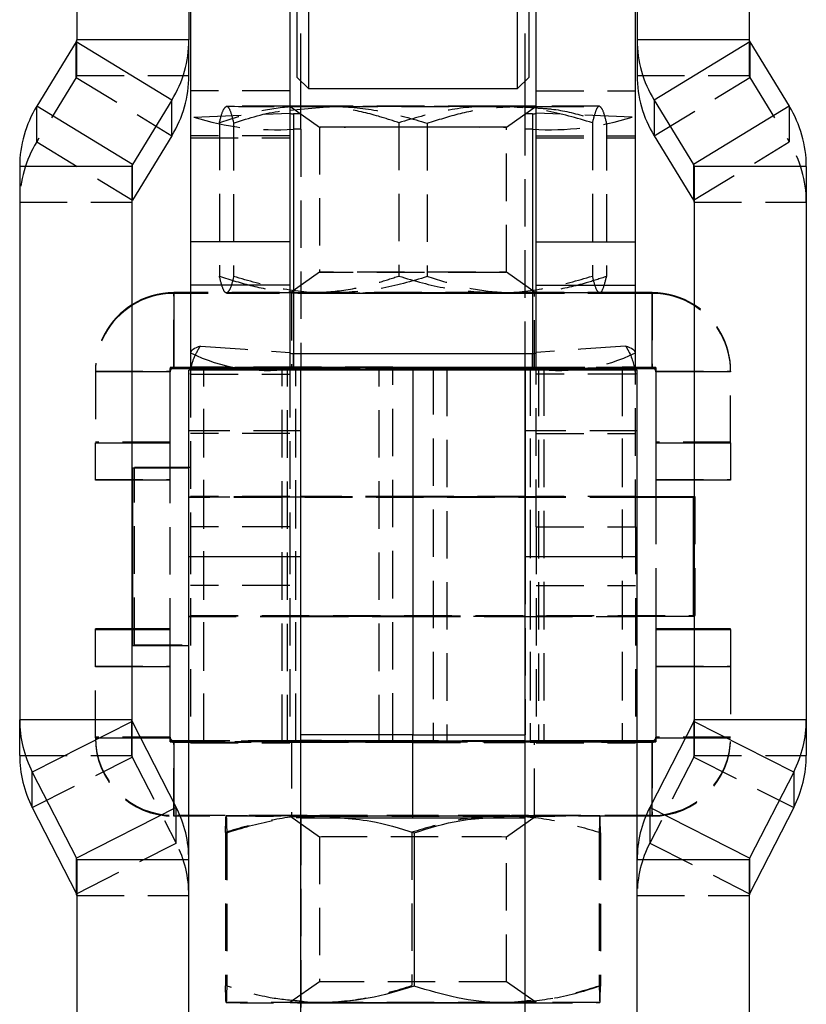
# Model space of a CAD drawing. Extents: x 29 to 375, y 22 to 285.
# Tile 8 of 27: x 62 to 83, y 176 to 202. Entities that reach past the tile are written whole.
import ezdxf

# ---------------------------------------------------------------- set-up
doc = ezdxf.new("R2010")
doc.units = 0
doc.linetypes.add('HIDDEN', pattern=[1.905, 1.27, -0.635])
doc.layers.get('0').update_dxf_attribs({"linetype": 'CONTINUOUS'})

msp = doc.modelspace()

# ---------------------------------------------------------------- linework, layer by layer
at = {"color": 7, "linetype": 'CONTINUOUS'}
for p, q in [((63.894449, 213.30378), (63.894449, 201.756284)), ((66.894448, 213.30378), (66.894448, 201.756284)), ((78.88936, 213.30378), (78.88936, 201.756284)), ((81.889359, 213.30378), (81.889359, 201.756284)), ((70.091904, 209.981171), (70.091904, 200.456171)), ((69.791904, 200.756171), (69.791904, 209.681172)), ((75.691904, 200.456171), (75.691904, 206.393144)), ((75.991904, 206.319161), (75.991904, 200.756171)), ((66.941904, 205.584626), (66.941904, 196.349249)), ((69.591904, 205.584626), (69.591904, 196.349249)), ((76.191904, 196.349249), (76.191904, 205.584626)), ((78.841904, 196.349249), (78.841904, 205.584626)), ((63.879799, 201.704413), (62.822271, 199.98015)), ((66.44031, 200.148278), (63.879799, 201.704413)), ((66.894448, 201.756284), (63.894449, 201.756284)), ((66.894448, 200.80264), (66.894448, 201.756284)), ((78.88936, 201.756284), (78.88936, 200.80264)), ((81.889359, 201.756284), (78.88936, 201.756284)), ((81.904009, 201.704413), (79.343498, 200.148278)), ((81.904009, 201.704413), (82.961537, 199.98015)), ((69.791904, 200.756171), (70.091904, 200.456171)), ((69.891904, 199.782262), (69.891904, 200.656171)), ((75.691904, 200.456171), (75.991904, 200.756171)), ((75.891904, 199.782262), (75.891904, 200.656171)), ((70.091904, 200.456171), (75.691904, 200.456171)), ((66.44031, 200.148278), (65.382782, 198.424014)), ((66.44031, 199.194634), (66.44031, 200.148278)), ((79.343498, 200.148278), (79.343498, 199.194634)), ((79.343498, 200.148278), (80.401026, 198.424014)), ((65.382782, 198.424014), (62.822271, 199.98015)), ((69.591904, 199.875621), (69.891904, 199.903275)), ((75.891904, 199.959948), (76.191904, 199.937198)), ((82.961537, 199.98015), (80.401026, 198.424014)), ((69.691904, 199.782262), (69.691904, 193.362701)), ((69.891904, 199.782262), (69.691904, 199.782262)), ((76.091904, 199.782262), (75.891904, 199.782262)), ((76.091904, 199.782262), (76.091904, 193.362701)), ((66.44031, 199.194634), (65.382782, 197.47037)), ((79.343498, 199.194634), (80.401026, 197.47037)), ((62.368132, 198.372143), (62.368132, 183.554768)), ((65.368133, 198.372143), (62.368132, 198.372143)), ((65.368133, 198.372143), (65.368133, 183.554768)), ((65.382782, 197.47037), (65.382782, 198.424014)), ((80.401026, 198.424014), (80.401026, 197.47037)), ((80.415675, 198.372143), (80.415675, 183.554768)), ((83.415676, 198.372143), (80.415675, 198.372143)), ((83.415676, 198.372143), (83.415676, 183.554768)), ((69.591904, 196.349249), (66.941904, 196.349249)), ((66.941904, 196.349249), (66.941904, 195.192266)), ((69.591904, 196.349249), (69.591904, 195.192266)), ((76.191904, 196.349249), (78.841904, 196.349249)), ((76.191904, 195.192266), (76.191904, 196.349249)), ((78.841904, 195.192266), (78.841904, 196.349249)), ((69.591904, 195.192266), (66.941904, 195.192266)), ((66.941904, 195.192266), (66.941904, 192.916272)), ((69.591904, 195.192266), (69.591904, 192.916272)), ((76.191904, 195.192266), (78.841904, 195.192266)), ((76.191904, 192.916272), (76.191904, 195.192266)), ((78.841904, 192.916272), (78.841904, 195.192266)), ((66.491904, 194.991635), (66.491904, 194.971866)), ((66.941904, 194.991635), (66.491904, 194.991635)), ((66.941904, 194.971866), (66.491904, 194.971866)), ((66.491904, 194.971866), (66.491904, 192.971868)), ((79.291904, 194.991635), (78.841904, 194.991635)), ((79.291904, 194.971866), (78.841904, 194.971866)), ((79.291904, 194.991635), (79.291904, 194.971866)), ((79.291904, 192.971868), (79.291904, 194.971866)), ((69.691904, 192.947088), (69.691904, 193.362701)), ((69.691904, 193.362701), (76.091904, 193.362701)), ((76.091904, 192.947088), (76.091904, 193.362701)), ((66.391904, 192.971868), (66.391904, 192.960224)), ((66.391904, 190.310238), (66.391904, 192.960224)), ((66.941904, 192.971868), (66.491904, 192.971868)), ((69.891904, 192.916272), (66.894448, 192.916272)), ((66.894448, 187.916272), (66.894448, 192.916272)), ((69.591904, 192.947373), (69.691904, 192.947088)), ((69.691904, 192.947088), (76.091904, 192.947088)), ((69.891904, 192.947088), (69.891904, 192.916268)), ((69.891904, 187.916272), (69.891904, 192.916268)), ((72.891904, 192.916268), (69.891904, 192.916268)), ((69.894448, 187.916272), (69.894448, 192.916272)), ((72.891904, 192.947088), (72.891904, 192.916268)), ((75.891904, 192.916268), (72.891904, 192.916268)), ((72.891904, 192.916268), (72.891904, 183.150436)), ((75.88936, 187.916272), (75.88936, 192.916272)), ((75.891904, 192.947088), (75.891904, 192.916268)), ((78.88936, 192.916272), (75.891904, 192.916272)), ((75.891904, 192.916268), (75.891904, 187.916272)), ((76.091904, 192.947088), (76.191904, 192.947373)), ((79.291904, 192.971868), (78.841904, 192.971868)), ((78.88936, 187.916272), (78.88936, 192.916272)), ((79.391904, 192.971868), (79.391904, 192.960224)), ((79.391904, 192.960224), (79.391904, 189.522738)), ((66.894448, 190.291272), (65.394449, 190.291272)), ((65.394449, 185.541272), (65.394449, 190.291272)), ((66.894448, 190.310238), (65.441904, 190.310238)), ((65.441904, 190.291272), (65.441904, 190.310238)), ((65.394449, 189.973105), (65.368133, 189.973105)), ((80.415675, 189.973105), (79.391904, 189.973105)), ((80.415675, 189.522738), (78.88936, 189.522738)), ((80.394448, 189.503772), (78.88936, 189.503772)), ((80.394448, 186.328772), (80.394448, 189.503772)), ((69.894448, 187.916272), (66.894448, 187.916272)), ((66.894448, 163.16466), (66.894448, 187.916272)), ((69.894448, 163.16466), (69.894448, 187.916272)), ((78.88936, 187.916272), (75.88936, 187.916272)), ((75.88936, 163.16466), (75.88936, 187.916272)), ((78.88936, 163.16466), (78.88936, 187.916272)), ((78.88936, 186.328772), (80.394448, 186.328772)), ((79.391904, 186.328772), (79.391904, 182.960231)), ((80.394448, 186.347738), (80.415675, 186.347738)), ((65.394449, 185.990406), (65.368133, 185.990406)), ((80.415675, 185.990406), (79.391904, 185.990406)), ((65.394449, 185.541272), (66.894448, 185.541272)), ((66.391904, 182.960231), (66.391904, 185.541272)), ((65.368133, 183.554768), (62.368132, 183.554768)), ((62.368132, 182.601124), (62.368132, 183.554768)), ((65.379005, 183.50963), (62.70517, 182.155458)), ((65.379005, 183.50963), (66.55741, 181.204009)), ((80.404803, 183.50963), (79.226398, 181.204009)), ((83.078638, 182.155458), (80.404803, 183.50963)), ((83.415676, 183.554768), (80.415675, 183.554768)), ((83.415676, 183.554768), (83.415676, 182.601124)), ((72.891904, 180.932134), (72.891904, 183.150436)), ((62.70517, 182.155458), (63.883577, 179.849838)), ((62.70517, 181.201813), (62.70517, 182.155458)), ((83.078638, 182.155458), (81.900232, 179.849838)), ((83.078638, 182.155458), (83.078638, 181.201813)), ((62.70517, 181.201813), (63.883577, 178.896193)), ((66.55741, 181.204009), (63.883577, 179.849838)), ((81.900232, 179.849838), (79.226398, 181.204009)), ((83.078638, 181.201813), (81.900232, 178.896193)), ((66.894448, 180.971876), (66.664151, 180.971876)), ((69.894448, 180.932134), (72.891904, 180.932134)), ((72.891904, 180.932134), (75.88936, 180.932134)), ((79.119657, 180.971876), (78.88936, 180.971876)), ((72.924988, 180.528046), (72.924988, 176.421214)), ((63.883577, 178.896193), (63.883577, 179.849838)), ((66.894448, 179.804698), (63.894449, 179.804698)), ((63.894449, 179.804698), (63.894449, 173.393095)), ((81.889359, 179.804698), (78.88936, 179.804698)), ((81.889359, 179.804698), (81.889359, 173.393095)), ((81.900232, 179.849838), (81.900232, 178.896193)), ((69.891904, 175.976824), (70.416758, 175.976397)), ((75.88936, 176.022362), (75.416676, 175.976433)), ((75.416676, 175.976433), (75.891904, 175.976824))]:
    msp.add_line(p, q, dxfattribs=at)
at = {"color": 7, "linetype": 'HIDDEN'}
for p, q in [((69.891904, 200.656171), (69.891904, 204.025519)), ((75.891904, 200.656171), (75.891904, 204.025519)), ((63.879799, 200.750769), (63.879799, 201.704413)), ((63.894449, 200.80264), (63.894449, 201.756284)), ((81.889359, 201.756284), (81.889359, 200.80264)), ((81.904009, 201.704413), (81.904009, 200.750769)), ((63.879799, 200.750769), (62.822271, 199.026505)), ((63.879799, 200.750769), (66.44031, 199.194634)), ((63.894449, 200.80264), (66.894448, 200.80264)), ((78.88936, 200.80264), (81.889359, 200.80264)), ((79.343498, 199.194634), (81.904009, 200.750769)), ((81.904009, 200.750769), (82.961537, 199.026505)), ((69.591904, 200.390892), (66.941904, 200.390892)), ((76.191904, 200.390892), (78.841904, 200.390892)), ((62.822271, 199.026505), (62.822271, 199.98015)), ((69.596201, 199.981739), (70.391908, 199.424581)), ((70.111652, 199.986881), (69.891904, 199.986689)), ((69.891904, 199.903275), (70.683051, 199.976205)), ((75.3919, 199.424581), (76.187607, 199.981739)), ((75.672156, 199.976612), (75.891904, 199.976804)), ((75.672156, 199.976612), (75.891904, 199.959948)), ((82.961537, 199.98015), (82.961537, 199.026505)), ((67.024335, 199.693138), (69.594902, 199.794135)), ((69.691904, 199.782262), (69.691904, 199.366649)), ((69.891904, 199.366649), (69.891904, 199.782262)), ((75.891904, 199.366649), (75.891904, 199.782262)), ((76.091904, 199.782262), (76.091904, 199.366649)), ((78.759473, 199.693138), (76.188907, 199.794135)), ((67.712333, 199.538316), (67.712333, 195.431483)), ((68.093265, 199.531199), (68.093265, 195.424365)), ((69.691904, 199.366649), (69.691904, 192.947088)), ((69.891904, 199.366649), (69.691904, 199.366649)), ((69.891904, 199.366649), (69.891904, 192.95132)), ((70.391904, 199.424586), (70.391904, 195.53891)), ((72.510972, 199.542283), (72.510972, 195.43545)), ((73.272836, 199.528047), (73.272836, 195.421214)), ((75.391904, 195.53891), (75.391904, 199.424586)), ((76.091904, 199.366649), (75.891904, 199.366649)), ((75.891904, 192.95132), (75.891904, 199.366649)), ((76.091904, 199.366649), (76.091904, 192.947088)), ((77.690543, 199.539132), (77.690543, 195.432299)), ((78.071475, 199.532014), (78.071475, 195.425181)), ((69.591904, 199.192843), (66.941904, 199.192843)), ((66.941904, 199.138378), (69.591904, 199.138378)), ((76.191904, 199.192843), (78.841904, 199.192843)), ((76.191904, 199.138378), (78.841904, 199.138378)), ((62.822271, 199.026505), (65.382782, 197.47037)), ((80.401026, 197.47037), (82.961537, 199.026505)), ((62.368132, 197.418499), (65.368133, 197.418499)), ((80.415675, 197.418499), (83.415676, 197.418499)), ((70.391908, 195.538916), (69.596201, 194.981758)), ((76.187607, 194.981758), (75.3919, 195.538916)), ((66.491904, 192.991636), (66.491904, 194.991635)), ((78.841904, 194.991635), (66.941904, 194.991635)), ((78.841904, 194.971866), (66.941904, 194.971866)), ((69.641904, 194.98175), (69.641904, 192.981752)), ((76.141904, 192.981752), (76.141904, 194.98175)), ((79.291904, 194.991635), (79.291904, 192.991636)), ((69.391904, 192.988453), (66.391904, 192.988453)), ((66.391904, 192.988453), (66.391904, 192.971868)), ((66.491904, 192.991636), (66.491904, 192.971868)), ((79.291904, 192.991636), (66.491904, 192.991636)), ((69.891904, 192.996578), (67.295745, 192.991996)), ((67.295745, 192.991996), (69.75344, 192.98987)), ((67.295745, 182.992004), (67.295745, 192.991996)), ((69.391904, 192.988453), (69.391904, 192.960224)), ((72.3496, 192.994453), (69.75344, 192.98987)), ((69.75344, 182.989878), (69.75344, 192.98987)), ((72.3496, 192.994453), (69.891904, 192.996578)), ((69.891904, 192.95132), (69.891904, 192.996578)), ((72.3496, 182.99446), (72.3496, 192.994453)), ((73.434208, 192.994453), (75.891904, 192.996578)), ((73.434208, 192.994453), (76.030368, 192.98987)), ((73.434208, 192.994453), (73.434208, 182.99446)), ((75.891904, 192.996578), (78.488064, 192.991996)), ((76.030368, 192.98987), (78.488064, 192.991996)), ((76.030368, 192.98987), (76.030368, 182.989878)), ((79.391904, 192.988453), (76.391904, 192.988453)), ((76.391904, 192.988453), (76.391904, 192.960224)), ((78.488064, 192.991996), (78.488064, 182.992004)), ((79.291904, 192.991636), (79.291904, 192.971868)), ((79.391904, 192.988453), (79.391904, 192.971868)), ((64.391904, 192.891636), (64.391904, 192.871868)), ((64.391904, 192.891636), (66.391904, 192.891636)), ((64.391904, 192.871868), (64.391904, 190.971869)), ((65.368133, 192.871868), (64.391904, 192.871868)), ((78.841904, 192.971868), (66.941904, 192.971868)), ((66.941904, 192.960224), (69.391904, 192.960224)), ((69.591904, 192.95578), (66.941904, 192.95578)), ((66.941904, 192.916272), (66.941904, 188.719413)), ((66.941904, 192.812452), (69.591904, 192.812452)), ((69.75344, 192.958807), (67.295745, 192.956681)), ((67.295745, 192.956681), (69.530368, 192.952737)), ((67.295745, 182.956689), (67.295745, 192.956681)), ((69.391904, 182.960231), (69.391904, 192.960224)), ((69.530368, 192.952737), (71.988064, 192.954863)), ((69.530368, 182.952745), (69.530368, 192.952737)), ((69.591904, 192.916272), (69.591904, 188.719413)), ((69.75344, 192.958807), (71.988064, 192.954863)), ((69.75344, 182.958815), (69.75344, 192.958807)), ((72.891904, 192.95132), (69.891904, 192.95132)), ((69.891904, 192.95132), (69.891904, 192.947088)), ((69.894448, 192.916272), (69.891904, 192.916272)), ((71.988064, 182.95487), (71.988064, 192.954863)), ((75.891904, 192.95132), (72.891904, 192.95132)), ((72.891904, 192.95132), (72.891904, 192.947088)), ((76.030368, 192.958807), (73.795744, 192.954863)), ((73.795744, 192.954863), (76.25344, 192.952737)), ((73.795744, 192.954863), (73.795744, 182.95487)), ((75.891904, 192.916272), (75.88936, 192.916272)), ((75.891904, 192.95132), (75.891904, 192.947088)), ((78.488064, 192.956681), (76.030368, 192.958807)), ((76.030368, 192.958807), (76.030368, 182.958815)), ((78.841904, 192.95578), (76.191904, 192.95578)), ((76.191904, 188.719413), (76.191904, 192.916272)), ((78.841904, 192.812452), (76.191904, 192.812452)), ((78.488064, 192.956681), (76.25344, 192.952737)), ((76.25344, 192.952737), (76.25344, 182.952745)), ((76.391904, 192.960224), (76.391904, 182.960231)), ((76.391904, 192.960224), (78.841904, 192.960224)), ((78.488064, 192.956681), (78.488064, 182.956689)), ((78.841904, 188.719413), (78.841904, 192.916272)), ((79.391904, 192.891636), (81.391904, 192.891636)), ((81.391904, 192.871868), (80.415675, 192.871868)), ((81.391904, 192.891636), (81.391904, 192.871868)), ((81.391904, 190.971869), (81.391904, 192.871868)), ((69.894448, 191.291311), (66.894448, 191.291311)), ((69.591904, 191.223935), (66.941904, 191.223935)), ((78.88936, 191.291311), (75.88936, 191.291311)), ((76.191904, 191.223935), (78.841904, 191.223935)), ((66.391904, 190.991638), (64.391904, 190.991638)), ((64.391904, 189.973105), (64.391904, 190.971869)), ((64.391904, 190.971869), (65.368133, 190.971869)), ((81.391904, 190.991638), (79.391904, 190.991638)), ((80.415675, 190.971869), (81.391904, 190.971869)), ((81.391904, 190.971869), (81.391904, 189.973105)), ((65.441904, 185.56041), (65.441904, 190.291272)), ((66.391904, 185.541272), (66.391904, 190.310238)), ((66.941904, 190.310238), (66.894448, 190.310238)), ((64.391904, 189.990403), (66.391904, 189.990403)), ((65.368133, 189.973105), (64.391904, 189.973105)), ((66.391904, 189.973105), (65.394449, 189.973105)), ((79.391904, 189.990403), (81.391904, 189.990403)), ((81.391904, 189.973105), (80.415675, 189.973105)), ((69.894448, 189.516272), (66.894448, 189.516272)), ((78.88936, 189.503772), (66.894448, 189.503772)), ((69.591904, 189.535238), (66.941904, 189.535238)), ((78.88936, 189.522738), (66.941904, 189.522738)), ((72.891904, 189.535238), (69.891904, 189.535238)), ((72.891904, 189.516272), (69.891904, 189.516272)), ((75.891904, 189.535238), (72.891904, 189.535238)), ((75.891904, 189.516272), (72.891904, 189.516272)), ((78.88936, 189.516272), (75.88936, 189.516272)), ((78.841904, 189.535238), (76.191904, 189.535238)), ((79.391904, 189.522738), (79.391904, 186.328772)), ((80.441904, 189.522738), (80.415675, 189.522738)), ((80.441904, 186.347853), (80.441904, 189.522738)), ((69.591904, 188.719413), (66.941904, 188.719413)), ((66.941904, 188.719413), (66.941904, 182.935238)), ((69.591904, 188.719413), (69.591904, 182.935238)), ((76.191904, 188.719413), (76.191904, 182.935238)), ((76.191904, 188.719413), (78.841904, 188.719413)), ((78.841904, 188.719413), (78.841904, 182.935238)), ((69.891904, 183.150436), (69.891904, 187.916272)), ((75.891904, 187.916272), (75.891904, 183.150436)), ((69.591904, 187.151061), (66.941904, 187.151061)), ((76.191904, 187.151061), (78.841904, 187.151061)), ((66.894448, 186.328772), (78.88936, 186.328772)), ((66.894448, 186.316272), (69.894448, 186.316272)), ((66.941904, 186.347738), (80.394448, 186.347738)), ((66.941904, 186.335237), (69.591904, 186.335237)), ((69.891904, 186.335237), (72.891904, 186.335237)), ((69.891904, 186.316272), (72.891904, 186.316272)), ((72.891904, 186.335237), (75.891904, 186.335237)), ((72.891904, 186.316272), (75.891904, 186.316272)), ((75.88936, 186.316272), (78.88936, 186.316272)), ((76.191904, 186.335237), (78.841904, 186.335237)), ((80.415675, 186.347738), (80.441904, 186.347738)), ((65.368133, 185.990406), (64.391904, 185.990406)), ((64.391904, 185.973108), (64.391904, 185.990406)), ((64.391904, 184.971873), (64.391904, 185.973108)), ((64.391904, 185.973108), (65.368133, 185.973108)), ((66.391904, 185.990406), (65.394449, 185.990406)), ((65.394449, 185.973108), (66.391904, 185.973108)), ((81.391904, 185.990406), (80.415675, 185.990406)), ((80.415675, 185.973108), (81.391904, 185.973108)), ((81.391904, 185.973108), (81.391904, 185.990406)), ((81.391904, 185.973108), (81.391904, 184.971873)), ((65.441904, 185.560237), (66.941904, 185.560237)), ((64.391904, 184.991642), (66.391904, 184.991642)), ((64.391904, 183.071876), (64.391904, 184.971873)), ((65.368133, 184.971873), (64.391904, 184.971873)), ((79.391904, 184.991642), (81.391904, 184.991642)), ((81.391904, 184.971873), (80.415675, 184.971873)), ((81.391904, 184.971873), (81.391904, 183.071876)), ((65.368133, 182.601124), (65.368133, 183.554768)), ((65.379005, 182.555985), (65.379005, 183.50963)), ((80.404803, 183.50963), (80.404803, 182.555985)), ((80.415675, 183.554768), (80.415675, 182.601124)), ((66.391904, 183.091644), (64.391904, 183.091644)), ((64.391904, 183.071876), (65.602742, 183.071876)), ((66.391904, 182.988461), (69.391904, 182.988461)), ((66.491904, 182.971875), (66.491904, 182.991644)), ((79.291904, 182.991644), (66.491904, 182.991644)), ((66.491904, 180.991646), (66.491904, 182.991644)), ((79.291904, 182.971875), (66.491904, 182.971875)), ((66.491904, 182.971875), (66.491904, 182.959002)), ((69.891904, 182.996587), (67.295745, 182.992004)), ((69.75344, 182.989878), (67.295745, 182.992004)), ((69.641904, 182.98176), (69.641904, 180.981761)), ((72.3496, 182.99446), (69.75344, 182.989878)), ((69.891904, 180.932134), (69.891904, 183.150436)), ((69.894448, 183.150436), (69.891904, 183.150436)), ((72.3496, 182.99446), (69.891904, 182.996587)), ((73.434208, 182.99446), (75.891904, 182.996587)), ((73.434208, 182.99446), (76.030368, 182.989878)), ((75.88936, 183.150436), (75.891904, 183.150436)), ((75.891904, 180.932134), (75.891904, 183.150436)), ((75.891904, 182.996587), (78.488064, 182.992004)), ((78.488064, 182.992004), (76.030368, 182.989878)), ((76.141904, 180.981761), (76.141904, 182.98176)), ((76.391904, 182.988461), (79.391904, 182.988461)), ((79.291904, 182.971875), (79.291904, 182.991644)), ((79.291904, 182.991644), (79.291904, 180.991646)), ((79.291904, 182.959002), (79.291904, 182.971875)), ((81.391904, 183.091644), (79.391904, 183.091644)), ((80.181066, 183.071876), (81.391904, 183.071876)), ((69.391904, 182.960231), (66.391904, 182.960231)), ((66.894448, 182.957532), (67.295745, 182.956689)), ((66.941904, 182.935238), (69.591904, 182.935238)), ((67.295745, 182.956689), (69.75344, 182.958815)), ((67.295745, 182.956689), (69.530368, 182.952745)), ((71.988064, 182.95487), (69.530368, 182.952745)), ((69.75344, 182.958815), (71.988064, 182.95487)), ((69.891904, 182.951328), (72.891904, 182.951328)), ((72.891904, 182.948995), (69.891904, 182.948995)), ((72.891904, 182.951328), (75.891904, 182.951328)), ((72.891904, 182.948995), (75.891904, 182.948995)), ((76.030368, 182.958815), (73.795744, 182.95487)), ((76.25344, 182.952745), (73.795744, 182.95487)), ((76.030368, 182.958815), (78.488064, 182.956689)), ((76.191904, 182.935238), (78.841904, 182.935238)), ((78.488064, 182.956689), (76.25344, 182.952745)), ((79.391904, 182.960231), (76.391904, 182.960231)), ((62.368132, 182.601124), (65.368133, 182.601124)), ((62.70517, 181.201813), (65.379005, 182.555985)), ((65.379005, 182.555985), (66.55741, 180.250365)), ((80.404803, 182.555985), (79.226398, 180.250365)), ((80.404803, 182.555985), (83.078638, 181.201813)), ((80.415675, 182.601124), (83.415676, 182.601124)), ((66.491904, 181.332176), (66.491904, 180.971876)), ((66.55741, 180.250365), (66.55741, 181.204009)), ((79.226398, 181.204009), (79.226398, 180.250365)), ((79.291904, 180.971876), (79.291904, 181.332176)), ((66.491904, 180.971876), (66.491904, 180.991646)), ((79.291904, 180.991646), (66.491904, 180.991646)), ((66.664151, 180.971876), (66.491904, 180.971876)), ((78.88936, 180.971876), (66.894448, 180.971876)), ((67.891915, 180.981774), (67.891761, 180.981685)), ((69.596201, 180.981754), (70.391908, 180.424596)), ((69.891904, 180.932134), (69.891904, 166.981771)), ((69.891904, 180.932134), (69.894448, 180.932134)), ((74.960812, 180.932134), (75.416676, 180.976429)), ((75.3919, 180.424596), (76.187607, 180.981754)), ((75.88936, 180.932134), (75.891904, 180.932134)), ((75.891904, 166.981771), (75.891904, 180.932134)), ((77.891925, 180.981756), (77.891893, 180.981774)), ((79.291904, 180.971876), (79.119657, 180.971876)), ((79.291904, 180.971876), (79.291904, 180.991646)), ((67.875444, 180.538711), (67.875444, 176.431877)), ((67.908528, 180.531578), (67.908528, 176.424745)), ((70.391904, 180.424601), (70.391904, 176.538925)), ((72.85882, 180.542313), (72.85882, 176.43548)), ((75.391904, 176.538925), (75.391904, 180.424601)), ((77.87528, 180.538782), (77.87528, 176.431948)), ((77.908364, 180.531649), (77.908364, 176.424816)), ((63.883577, 178.896193), (66.55741, 180.250365)), ((79.226398, 180.250365), (81.900232, 178.896193)), ((63.894449, 178.851054), (66.894448, 178.851054)), ((78.88936, 178.851054), (81.889359, 178.851054)), ((70.391908, 176.538931), (69.596201, 175.981773)), ((76.187607, 175.981773), (75.3919, 176.538931)), ((67.891883, 175.981771), (67.891915, 175.981752)), ((77.891893, 175.981752), (77.892047, 175.981842))]:
    msp.add_line(p, q, dxfattribs=at)
at = {"color": 8, "linetype": 'CONTINUOUS'}
for p, q in [((66.391904, 192.871868), (65.368133, 192.871868)), ((66.391904, 192.960224), (66.941904, 192.960224)), ((78.841904, 192.960224), (79.391904, 192.960224)), ((80.415675, 192.871868), (79.391904, 192.871868)), ((65.368133, 190.971869), (66.391904, 190.971869)), ((79.391904, 190.971869), (80.415675, 190.971869)), ((65.368133, 185.973108), (65.394449, 185.973108)), ((79.391904, 185.973108), (80.415675, 185.973108)), ((66.391904, 184.971873), (65.368133, 184.971873)), ((80.415675, 184.971873), (79.391904, 184.971873)), ((65.602742, 183.071876), (66.391904, 183.071876)), ((72.891904, 183.150436), (69.894448, 183.150436)), ((72.891904, 183.150436), (75.88936, 183.150436)), ((79.391904, 183.071876), (80.181066, 183.071876)), ((66.491904, 182.959002), (66.491904, 181.332176)), ((79.291904, 181.332176), (79.291904, 182.959002))]:
    msp.add_line(p, q, dxfattribs=at)
at = {"color": 7, "linetype": 'HIDDEN', "flags": 128}
for points in [[(69.591904, 199.986388), (69.130802, 199.985817), (68.732952, 199.985176), (68.406264, 199.984476), (68.156326, 199.983729), (67.987415, 199.982948), (67.902422, 199.982147), (67.902799, 199.981339)], [(69.891904, 199.983433), (70.007858, 199.983717), (70.361829, 199.984356), (70.807243, 199.9849), (71.328002, 199.985331), (71.905285, 199.985632), (72.518227, 199.985793), (73.144675, 199.985806), (73.761986, 199.985674), (74.347851, 199.985399), (74.881094, 199.984993), (75.342442, 199.98447), (75.715222, 199.983847), (75.891904, 199.983433)], [(74.724483, 199.978362), (74.172965, 199.977995), (73.575146, 199.977763), (72.952632, 199.977675), (72.327924, 199.977735), (71.723599, 199.977939), (71.1615, 199.978281), (70.661942, 199.978748), (70.242981, 199.979324), (69.919759, 199.979987), (69.891904, 199.980061)], [(69.891904, 199.976804), (70.116454, 199.976608), (70.683051, 199.976205)], [(75.100757, 199.987289), (74.496367, 199.987597), (73.864523, 199.987807), (73.216038, 199.987911), (72.562007, 199.987911), (71.913621, 199.987805), (71.281973, 199.987596), (70.677871, 199.987286), (70.111652, 199.986881)], [(70.683051, 199.976205), (71.287441, 199.975895), (71.919285, 199.975687), (72.56777, 199.975582), (73.221801, 199.975582), (73.870187, 199.975688), (74.501835, 199.975898), (75.105937, 199.976207), (75.672156, 199.976612)], [(75.891904, 199.980061), (75.611278, 199.979446), (75.209768, 199.978852), (74.724483, 199.978362)], [(75.891904, 199.986689), (75.667354, 199.986885), (75.100757, 199.987289)], [(76.191904, 199.977106), (76.653006, 199.977676), (77.050856, 199.978317), (77.377544, 199.979018), (77.627482, 199.979764), (77.796393, 199.980545), (77.881386, 199.981346), (77.881009, 199.982154)], [(71.501778, 199.427154), (71.98096, 199.427463), (72.502736, 199.427638), (73.042709, 199.42767), (73.575631, 199.427558), (74.076582, 199.427306), (74.522139, 199.426928), (74.891468, 199.426441), (75.1673, 199.425866), (75.336737, 199.425232), (75.391856, 199.424567), (75.33008, 199.423904), (75.154298, 199.423272), (74.872729, 199.422702), (74.498538, 199.42222), (74.049223, 199.421848), (73.545794, 199.421605), (73.011789, 199.421501), (72.472178, 199.421541), (71.952193, 199.421724), (71.476148, 199.422041), (71.066303, 199.422476), (70.74182, 199.423011), (70.517873, 199.423618), (70.404933, 199.424272), (70.408281, 199.424939), (70.52776, 199.425591), (70.757784, 199.426195), (71.087598, 199.426725), (71.501778, 199.427154)], [(74.28203, 195.536343), (74.69621, 195.536773), (75.026024, 195.537302), (75.256048, 195.537906), (75.375527, 195.538557), (75.378875, 195.539225), (75.265935, 195.539879), (75.041988, 195.540487), (74.717505, 195.541021), (74.30766, 195.541456), (73.831615, 195.541773), (73.31163, 195.541956), (72.772019, 195.541996), (72.238014, 195.541892), (71.734585, 195.541649), (71.28527, 195.541277), (70.911079, 195.540795), (70.62951, 195.540225), (70.453728, 195.539593), (70.391952, 195.53893), (70.447071, 195.538265), (70.616508, 195.537631), (70.89234, 195.537056), (71.261669, 195.536569), (71.707226, 195.536191), (72.208178, 195.53594), (72.741099, 195.535827), (73.281072, 195.535859), (73.802849, 195.536034), (74.28203, 195.536343)], [(70.111652, 194.986885), (69.593005, 194.986393), (69.130802, 194.985821), (68.732952, 194.98518), (68.406264, 194.984479), (68.156326, 194.983733), (67.987415, 194.982952), (67.902422, 194.982151), (67.902799, 194.981343)], [(67.902799, 194.981343), (67.988542, 194.980542), (68.158182, 194.979761), (68.408818, 194.979015), (68.736161, 194.978315), (69.13461, 194.977675), (69.597346, 194.977103), (70.116454, 194.976612), (70.683051, 194.976208)], [(74.724483, 194.978366), (74.172965, 194.977999), (73.575146, 194.977767), (72.952632, 194.977679), (72.327924, 194.977739), (71.723599, 194.977943), (71.1615, 194.978285), (70.661942, 194.978752), (70.242981, 194.979328), (69.919759, 194.979991), (69.703958, 194.980718), (69.603378, 194.981482), (69.621653, 194.982255), (69.758124, 194.983011), (70.007858, 194.983721), (70.361829, 194.98436), (70.807243, 194.984904), (71.328002, 194.985335), (71.905285, 194.985636), (72.518227, 194.985796), (73.144675, 194.98581), (73.761986, 194.985678), (74.347851, 194.985404), (74.881094, 194.984997), (75.342442, 194.984473), (75.715222, 194.983851), (75.985959, 194.983153), (76.14487, 194.982404), (76.186209, 194.981632), (76.108484, 194.980864), (75.914504, 194.980127), (75.611278, 194.97945), (75.209768, 194.978856), (74.724483, 194.978366)], [(72.891904, 194.985766), (72.276837, 194.985693), (71.684001, 194.985478), (71.134821, 194.985129), (70.649147, 194.984657), (70.244532, 194.98408), (69.9356, 194.983418), (69.733517, 194.982697), (69.645585, 194.981941), (69.674984, 194.981179), (69.820651, 194.980437), (70.077321, 194.979743), (70.435718, 194.979121), (70.882887, 194.978594), (71.402668, 194.978181), (71.976273, 194.977898), (72.582972, 194.977753), (73.200836, 194.977753), (73.807535, 194.977898), (74.38114, 194.978181), (74.900921, 194.978594), (75.34809, 194.979121), (75.706487, 194.979743), (75.963157, 194.980437), (76.108824, 194.981179), (76.138223, 194.981941), (76.050292, 194.982697), (75.848208, 194.983418), (75.539276, 194.98408), (75.134661, 194.984657), (74.648987, 194.985129), (74.099807, 194.985478), (73.506971, 194.985693), (72.891904, 194.985766)], [(75.100757, 194.987293), (74.496367, 194.987601), (73.864523, 194.98781), (73.216038, 194.987915), (72.562007, 194.987915), (71.913621, 194.987809), (71.281973, 194.987599), (70.677871, 194.987289), (70.111652, 194.986885)], [(70.683051, 194.976208), (71.287441, 194.975899), (71.919285, 194.975691), (72.56777, 194.975586), (73.221801, 194.975586), (73.870187, 194.975692), (74.501835, 194.975902), (75.105937, 194.976211), (75.672156, 194.976616)], [(77.881009, 194.982158), (77.795266, 194.982959), (77.625626, 194.98374), (77.37499, 194.984486), (77.047647, 194.985186), (76.649199, 194.985826), (76.186462, 194.986398), (75.667354, 194.986889), (75.100757, 194.987293)], [(75.672156, 194.976616), (76.190803, 194.977108), (76.653006, 194.97768), (77.050856, 194.978321), (77.377544, 194.979021), (77.627482, 194.979768), (77.796393, 194.980549), (77.881386, 194.98135), (77.881009, 194.982158)], [(67.204148, 193.562195), (67.143449, 193.540455), (67.090465, 193.518225), (67.045359, 193.495571), (67.008266, 193.472562), (66.979298, 193.449269), (66.958545, 193.42576), (66.946067, 193.402108), (66.941904, 193.378385)], [(67.204148, 193.562195), (68.402826, 193.473642), (69.591904, 193.385773)], [(78.57966, 193.562195), (77.380982, 193.473642), (76.191904, 193.385773)], [(78.841904, 193.378385), (78.837741, 193.402108), (78.825263, 193.42576), (78.80451, 193.449269), (78.775542, 193.472562), (78.738449, 193.495571), (78.693343, 193.518225), (78.640359, 193.540455), (78.57966, 193.562195)], [(72.891904, 192.985767), (72.276837, 192.985695), (71.684001, 192.98548), (71.134821, 192.98513), (70.649147, 192.984658), (70.244532, 192.984081), (69.9356, 192.98342), (69.733517, 192.982699), (69.645585, 192.981943), (69.674984, 192.98118), (69.820651, 192.980439), (70.077321, 192.979744), (70.435718, 192.979122), (70.882887, 192.978596), (71.402668, 192.978183), (71.976273, 192.977899), (72.582972, 192.977755), (73.200836, 192.977755), (73.807535, 192.977899), (74.38114, 192.978183), (74.900921, 192.978596), (75.34809, 192.979122), (75.706487, 192.979744), (75.963157, 192.980439), (76.108824, 192.98118), (76.138223, 192.981943), (76.050292, 192.982699), (75.848208, 192.98342), (75.539276, 192.984081), (75.134661, 192.984658), (74.648987, 192.98513), (74.099807, 192.98548), (73.506971, 192.985695), (72.891904, 192.985767)], [(67.295745, 192.956681), (67.088995, 192.957078), (66.941904, 192.957407)], [(78.841904, 192.957407), (78.694813, 192.957078), (78.488064, 192.956681)], [(72.891904, 182.977744), (72.276837, 182.977817), (71.684001, 182.978032), (71.134821, 182.978381), (70.649147, 182.978853), (70.244532, 182.979431), (69.9356, 182.980092), (69.733517, 182.980813), (69.645585, 182.981569), (69.674984, 182.982331), (69.820651, 182.983073), (70.077321, 182.983767), (70.435718, 182.984389), (70.882887, 182.984916), (71.402668, 182.985329), (71.976273, 182.985613), (72.582972, 182.985757), (73.200836, 182.985757), (73.807535, 182.985613), (74.38114, 182.985329), (74.900921, 182.984916), (75.34809, 182.984389), (75.706487, 182.983767), (75.963157, 182.983073), (76.108824, 182.982331), (76.138223, 182.981569), (76.050292, 182.980813), (75.848208, 182.980092), (75.539276, 182.979431), (75.134661, 182.978853), (74.648987, 182.978381), (74.099807, 182.978032), (73.506971, 182.977817), (72.891904, 182.977744)], [(78.488064, 182.956689), (78.694813, 182.957085), (78.876499, 182.9575), (78.88936, 182.957532)], [(76.187558, 180.981785), (76.131575, 180.981014), (75.958502, 180.980269), (75.674595, 180.979579), (75.290113, 180.978968), (74.818954, 180.978458), (74.278147, 180.978067), (73.687237, 180.97781), (73.067582, 180.977695), (72.441577, 180.977727), (71.831848, 180.977906), (71.260433, 180.978223), (70.747983, 180.978669), (70.31302, 180.979225), (69.971264, 180.979875), (69.735068, 180.980592), (69.612968, 180.981351), (69.609378, 180.982125), (69.724427, 180.982886), (69.953956, 180.983606), (70.289671, 180.98426), (70.719437, 180.984824), (71.227722, 180.985276), (71.796154, 180.985601), (72.40419, 180.985788), (73.029853, 180.985829), (73.650531, 180.985724), (74.243789, 180.985475), (74.788187, 180.985092), (75.264048, 180.984588), (75.654174, 180.983983), (75.944464, 180.983296), (76.124427, 180.982555), (76.187558, 180.981785)], [(72.891904, 180.977746), (72.276837, 180.977818), (71.684001, 180.978033), (71.134821, 180.978383), (70.649147, 180.978855), (70.244532, 180.979432), (69.9356, 180.980093), (69.733517, 180.980814), (69.645585, 180.98157), (69.674984, 180.982332), (69.820651, 180.983075), (70.077321, 180.983768), (70.435718, 180.984391), (70.882887, 180.984918), (71.402668, 180.98533), (71.976273, 180.985614), (72.582972, 180.985759), (73.200836, 180.985759), (73.807535, 180.985614), (74.38114, 180.98533), (74.900921, 180.984918), (75.34809, 180.984391), (75.706487, 180.983768), (75.963157, 180.983075), (76.108824, 180.982332), (76.138223, 180.98157), (76.050292, 180.980814), (75.848208, 180.980093), (75.539276, 180.979432), (75.134661, 180.978855), (74.648987, 180.978383), (74.099807, 180.978033), (73.506971, 180.977818), (72.891904, 180.977746)], [(75.36705, 180.987129), (74.778819, 180.987482), (74.158302, 180.987738), (73.516118, 180.98789), (72.863252, 180.987939), (72.210877, 180.987881), (71.570154, 180.987719), (70.952047, 180.987455), (70.367132, 180.987093)], [(70.416758, 180.976393), (71.004989, 180.97604), (71.625506, 180.975785), (72.267691, 180.975631), (72.920556, 180.975583), (73.572931, 180.975641), (74.213654, 180.975803), (74.831761, 180.976067), (75.416676, 180.976429)], [(70.391945, 180.424583), (70.447313, 180.425248), (70.616988, 180.425882), (70.893034, 180.426456), (71.262546, 180.426944), (71.708245, 180.427322), (72.20929, 180.427572), (72.742254, 180.427684), (73.282215, 180.427652), (73.803926, 180.427477), (74.282991, 180.427167), (74.697011, 180.426738), (75.026626, 180.426209), (75.256424, 180.425604), (75.375659, 180.424953), (75.3919, 180.424596)], [(75.391863, 176.538942), (75.330336, 176.539607), (75.15479, 176.540238), (74.873434, 176.540808), (74.499425, 176.541291), (74.050249, 176.541662), (73.54691, 176.541906), (73.012944, 176.54201), (72.473318, 176.541971), (71.953265, 176.541788), (71.477102, 176.541472), (71.067093, 176.541036), (70.74241, 176.540503), (70.518236, 176.539894), (70.405051, 176.539242), (70.391908, 176.538931)], [(76.187558, 175.981788), (76.131575, 175.981016), (75.958502, 175.980273), (75.674595, 175.979582), (75.290113, 175.978971), (74.818954, 175.978461), (74.278147, 175.97807), (73.687237, 175.977813), (73.067582, 175.977699), (72.441577, 175.977731), (71.831848, 175.97791), (71.260433, 175.978226), (70.747983, 175.978671), (70.31302, 175.97923), (69.971264, 175.979878), (69.735068, 175.980596), (69.612968, 175.981355), (69.609378, 175.982128), (69.724427, 175.98289), (69.953956, 175.983609), (70.289671, 175.984263), (70.719437, 175.984827), (71.227722, 175.98528), (71.796154, 175.985606), (72.40419, 175.985792), (73.029853, 175.985833), (73.650531, 175.985727), (74.243789, 175.985479), (74.788187, 175.985096), (75.264048, 175.984591), (75.654174, 175.983986), (75.944464, 175.9833), (76.124427, 175.982559), (76.187558, 175.981788)], [(75.36705, 175.987133), (74.778819, 175.987485), (74.158302, 175.987741), (73.516118, 175.987895), (72.863252, 175.987942), (72.210877, 175.987886), (71.570154, 175.987722), (70.952047, 175.987459), (70.367132, 175.987098)]]:
    msp.add_lwpolyline(points, dxfattribs=at)
at = {"color": 7, "linetype": 'CONTINUOUS', "flags": 128}
for points in [[(69.891904, 199.986689), (69.593005, 199.986389), (69.591904, 199.986388)], [(69.591904, 199.977106), (69.597346, 199.9771), (69.891904, 199.976804)], [(69.891904, 199.980061), (69.703958, 199.980714), (69.603378, 199.981478), (69.621653, 199.982252), (69.758124, 199.983007), (69.891904, 199.983433)], [(76.191904, 199.986388), (76.186462, 199.986394), (75.891904, 199.986689)], [(75.891904, 199.983433), (75.985959, 199.983149), (76.14487, 199.9824), (76.186209, 199.981628), (76.108484, 199.98086), (75.914504, 199.980124), (75.891904, 199.980061)], [(75.891904, 199.976804), (76.190803, 199.977104), (76.191904, 199.977106)], [(70.416758, 175.976397), (71.004989, 175.976043), (71.625506, 175.975788), (72.267691, 175.975635), (72.920556, 175.975587), (73.572931, 175.975645), (74.213654, 175.975807), (74.831761, 175.976071), (75.416676, 175.976433)]]:
    msp.add_lwpolyline(points, dxfattribs=at)
at = {"color": 7, "linetype": 'CONTINUOUS'}
for centre, radius, start, end in [((63.795232, 201.756301), 0.099216, 328.467731, 359.9901474), ((63.81902, 201.756724), 3.075429, 328.4663776, 359.9918155), ((81.964788, 201.756724), 3.075429, 180.0081845, 211.5336224), ((81.988576, 201.756301), 0.099216, 180.0098526, 211.532269), ((63.819018, 200.803079), 3.07543, 328.4663849, 359.9918081), ((81.96479, 200.803079), 3.07543, 180.0081919, 211.5336151), ((65.443562, 198.371702), 3.07543, 148.4663519, 179.9917797), ((80.340246, 198.371702), 3.07543, 0.0082203, 31.5336481), ((69.675276, 200.048617), 0.266873, 252.4719676, 273.5721669), ((76.108532, 200.048617), 0.266873, 266.4278331, 287.5280324), ((65.467336, 198.37213), 0.099203, 148.4655758, 179.9923026), ((80.316472, 198.37213), 0.099203, 0.0076974, 31.5344242), ((65.467336, 197.418486), 0.099203, 148.4655758, 179.9923026), ((80.316472, 197.418486), 0.099203, 0.0076974, 31.5344242), ((66.491904, 192.891633), 2.100002, 90.0000021, 122.3526491), ((66.491904, 192.871864), 2.100002, 90.0000021, 122.3526491), ((79.291904, 192.891633), 2.100002, 57.6473509, 89.9999979), ((79.291904, 192.871864), 2.100002, 57.6473509, 89.9999979), ((69.667519, 193.533866), 0.172894, 244.0651088, 278.1081174), ((76.116289, 193.533866), 0.172894, 261.8918826, 295.9348912), ((66.874832, 233.558194), 40.600842, 269.3184777, 270.094652), ((78.82011, 250.910006), 57.952602, 270.02154734, 270.56532292), ((65.442656, 183.555054), 3.074523, 180.0053238, 207.0793299), ((65.467307, 183.554777), 0.099174, 180.0052134, 207.0799492), ((80.316501, 183.554777), 0.099174, 332.9200508, 359.9947866), ((80.341153, 183.555054), 3.074523, 332.9206701, 359.9946762), ((66.846002, 220.724685), 37.767183, 269.3110814, 270.0734974), ((78.937806, 220.724685), 37.767183, 269.9265026, 270.6889186), ((65.442656, 182.601409), 3.074523, 180.0053238, 207.0793299), ((80.341153, 182.601409), 3.074523, 332.9206701, 359.9946762), ((63.819937, 179.804416), 3.074511, 0.0052512, 27.0793852), ((81.963871, 179.804416), 3.074511, 152.9206148, 179.9947488), ((63.795255, 179.804685), 0.099194, 0.0073833, 27.077241), ((81.988553, 179.804685), 0.099194, 152.922759, 179.9926167), ((63.795255, 178.851041), 0.099194, 0.0073833, 27.077241), ((81.988553, 178.851041), 0.099194, 152.922759, 179.9926167)]:
    msp.add_arc(centre, radius, start, end, dxfattribs=at)
at = {"color": 7, "linetype": 'HIDDEN'}
for centre, radius, start, end in [((63.795232, 200.802657), 0.099216, 328.467731, 359.9901474), ((81.988576, 200.802657), 0.099216, 180.0098526, 211.532269), ((69.48615, 494.76101), 294.783923, 269.69225003, 270.02055495), ((76.297334, -94.927021), 294.913428, 89.69232211, 90.02048287), ((69.234655, 206.691589), 7.339198, 252.4723255, 273.5719725), ((76.549153, 206.691589), 7.339198, 266.4280275, 287.5276745), ((65.443562, 197.418058), 3.07543, 148.4663519, 179.9917797), ((80.340246, 197.418058), 3.07543, 0.0082203, 31.5336481), ((66.491905, 192.891634), 2.100001, 122.3526777, 179.9999379), ((66.491907, 192.871864), 2.100004, 122.3527147, 179.9999011), ((79.291903, 192.891634), 2.100001, 0.0000621, 57.6473223), ((79.291901, 192.871864), 2.100004, 0.0000989, 57.6472853), ((68.980264, 197.548852), 4.641951, 243.9524334, 277.5715102), ((76.803544, 197.548852), 4.641951, 262.4284898, 296.0475666), ((67.179689, 107.301613), 85.690461, 89.92240114, 90.52674952), ((66.491904, 192.891636), 0.1, 90.0000014, 179.9997829), ((69.707017, 158.713837), 34.276065, 89.9223995, 90.5267499), ((76.076791, 158.713837), 34.276065, 89.4732501, 90.0776005), ((78.604119, 107.301613), 85.690461, 89.47325048, 90.07759886), ((79.291904, 192.891636), 0.1, 0.0002171, 89.9999986), ((66.491904, 192.871867), 0.1, 90.0000051, 179.9997802), ((69.707018, 227.234771), 34.275996, 269.4732484, 270.0775999), ((69.57679, 158.676692), 34.276077, 89.4732497, 90.0775998), ((72.10412, 107.264686), 85.690255, 89.47324977, 90.07759946), ((73.679688, 107.264686), 85.690255, 89.92240054, 90.52675023), ((76.207018, 158.676692), 34.276077, 89.9224002, 90.5267503), ((76.07679, 227.234771), 34.275996, 269.9224001, 270.5267516), ((79.291904, 192.871867), 0.1, 0.0002198, 89.9999949), ((66.491904, 183.091646), 2.1, 180.0000458, 270.0000177), ((66.491904, 183.071876), 2.1, 180.0000204, 270.0000177), ((66.491904, 183.091644), 0.1, 180.0000756, 270.0001913), ((66.491905, 183.071876), 0.100001, 180.0003816, 269.9993516), ((67.179424, 97.370814), 85.621269, 89.92216063, 90.52699741), ((69.706894, 148.754807), 34.235103, 89.9221014, 90.5271748), ((76.076914, 148.754807), 34.235103, 89.4728252, 90.0778986), ((78.604385, 97.370814), 85.621269, 89.47300259, 90.07783937), ((79.291905, 183.091646), 2.1, 269.9999823, 359.9999542), ((79.291904, 183.091644), 0.1, 269.9998087, 359.9999244), ((79.291905, 183.071876), 2.1, 269.9999823, 359.9999796), ((79.291903, 183.071876), 0.100001, 270.0006484, 359.9996184), ((69.706938, 217.227501), 34.268717, 269.4732695, 270.0777494), ((69.576766, 148.657487), 34.295289, 89.4735037, 90.0775153), ((72.104237, 97.273502), 85.681447, 89.47327405, 90.07768587), ((73.679571, 97.273502), 85.681447, 89.92231413, 90.52672595), ((76.207042, 148.657487), 34.295289, 89.9224847, 90.5264963), ((76.07687, 217.227501), 34.268717, 269.9222506, 270.5267305), ((65.467307, 182.601133), 0.099174, 180.0052134, 207.0799492), ((80.316501, 182.601133), 0.099174, 332.9200508, 359.9947866), ((69.928391, -187.405367), 368.392722, 89.93176305, 90.31672181), ((69.989534, 576.383381), 395.407219, 269.69605711, 270.06190617), ((75.794083, -214.579278), 395.566637, 89.69615197, 90.06185358), ((75.855513, 549.260732), 368.284565, 269.93172808, 270.31679989), ((63.819942, 178.850773), 3.074506, 0.0052286, 27.0794078), ((81.963866, 178.850773), 3.074506, 152.9205922, 179.9947714), ((69.928295, -192.297206), 368.284565, 89.93172808, 90.31679989), ((69.704325, 507.12975), 331.152979, 269.68642928, 270.03245477), ((75.793596, -219.741032), 395.728395, 89.69620557, 90.06175771), ((76.113975, 488.560394), 312.583649, 269.95929497, 270.32587654)]:
    msp.add_arc(centre, radius, start, end, dxfattribs=at)
for points, knots in [([(70.111652, 199.986881), (69.911145, 199.98053), (69.406659, 199.964551), (68.600505, 199.821976), (68.009451, 199.633208), (67.712333, 199.538316)], [0, 0, 0, 0, 0.247003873, 0.621475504, 1, 1, 1, 1]), ([(67.712333, 199.538316), (67.743266, 199.662557), (67.805698, 199.913316), (67.870237, 199.958528), (67.902799, 199.981339)], [0, 0, 0, 0, 0.495457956, 1, 1, 1, 1]), ([(67.902799, 199.981339), (67.907312, 199.980722), (67.9415, 199.976046), (68.005961, 199.877315), (68.063987, 199.647273), (68.093265, 199.531199)], [0, 0, 0, 0, 0.070062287, 0.530770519, 1, 1, 1, 1]), ([(68.093265, 199.531199), (68.512183, 199.667778), (69.005322, 199.828556), (69.515168, 199.869464), (69.591904, 199.875621)], [0, 0, 0, 0, 0.849491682, 1, 1, 1, 1]), ([(72.510972, 199.542283), (72.330729, 199.601348), (71.851095, 199.758522), (71.051212, 199.94347), (70.426166, 199.97235), (70.111652, 199.986881)], [0, 0, 0, 0, 0.230236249, 0.612667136, 1, 1, 1, 1]), ([(70.683051, 199.976205), (70.744413, 199.975634), (71.209272, 199.971315), (72.085766, 199.873253), (72.874736, 199.643817), (73.272836, 199.528047)], [0, 0, 0, 0, 0.070062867, 0.530770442, 1, 1, 1, 1]), ([(75.100757, 199.987289), (75.039395, 199.986793), (74.574535, 199.98304), (73.698042, 199.886045), (72.909072, 199.657568), (72.510972, 199.542283)], [0, 0, 0, 0, 0.070062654, 0.530770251, 1, 1, 1, 1]), ([(73.272836, 199.528047), (73.567004, 199.622068), (74.158016, 199.810965), (74.964134, 199.954177), (75.471649, 199.970259), (75.672156, 199.976612)], [0, 0, 0, 0, 0.374792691, 0.752995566, 1, 1, 1, 1]), ([(77.690543, 199.539132), (77.26995, 199.664206), (76.421054, 199.916649), (75.543513, 199.9636), (75.100757, 199.987289)], [0, 0, 0, 0, 0.495457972, 1, 1, 1, 1]), ([(76.191904, 199.937198), (76.328384, 199.929449), (76.779344, 199.903844), (77.40738, 199.747903), (77.891195, 199.59062), (78.071475, 199.532014)], [0, 0, 0, 0, 0.214004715, 0.707121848, 1, 1, 1, 1]), ([(77.881009, 199.982154), (77.876496, 199.981706), (77.842308, 199.978307), (77.777846, 199.881985), (77.719821, 199.654112), (77.690543, 199.539132)], [0, 0, 0, 0, 0.070062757, 0.530770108, 1, 1, 1, 1]), ([(78.071475, 199.532014), (78.040542, 199.65741), (77.97811, 199.910503), (77.913571, 199.958126), (77.881009, 199.982154)], [0, 0, 0, 0, 0.495458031, 1, 1, 1, 1]), ([(67.902799, 194.981343), (67.898286, 194.98196), (67.864098, 194.986635), (67.799636, 195.085368), (67.741611, 195.315409), (67.712333, 195.431483)], [0, 0, 0, 0, 0.070062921, 0.530770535, 1, 1, 1, 1]), ([(67.712333, 195.431483), (68.006501, 195.337949), (68.597512, 195.150029), (69.403631, 195.008149), (69.911145, 194.992907), (70.111652, 194.986885)], [0, 0, 0, 0, 0.374792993, 0.752995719, 1, 1, 1, 1]), ([(68.093265, 195.424365), (68.062333, 195.300125), (67.999901, 195.049366), (67.935362, 195.004154), (67.902799, 194.981343)], [0, 0, 0, 0, 0.495457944, 1, 1, 1, 1]), ([(70.683051, 194.976208), (70.621688, 194.976778), (70.156829, 194.981097), (69.280336, 195.079159), (68.491366, 195.308596), (68.093265, 195.424365)], [0, 0, 0, 0, 0.070062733, 0.530770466, 1, 1, 1, 1]), ([(70.111652, 194.986885), (70.421927, 195.001557), (71.046965, 195.031115), (71.847013, 195.216775), (72.330729, 195.376087), (72.510972, 195.43545)], [0, 0, 0, 0, 0.382117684, 0.769764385, 1, 1, 1, 1]), ([(73.272836, 195.421214), (72.852244, 195.296651), (72.003347, 195.045242), (71.125807, 194.999358), (70.683051, 194.976208)], [0, 0, 0, 0, 0.495457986, 1, 1, 1, 1]), ([(72.510972, 195.43545), (72.931564, 195.310375), (73.780461, 195.057933), (74.658001, 195.010982), (75.100757, 194.987293)], [0, 0, 0, 0, 0.495457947, 1, 1, 1, 1]), ([(75.672156, 194.976616), (75.471649, 194.982635), (74.967162, 194.99778), (74.161009, 195.139023), (73.569954, 195.326813), (73.272836, 195.421214)], [0, 0, 0, 0, 0.2470039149, 0.6214756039, 1, 1, 1, 1]), ([(75.100757, 194.987293), (75.16212, 194.987788), (75.626978, 194.991542), (76.503473, 195.088536), (77.292443, 195.317013), (77.690543, 195.432299)], [0, 0, 0, 0, 0.070062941, 0.530770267, 1, 1, 1, 1]), ([(78.071475, 195.425181), (77.891232, 195.365818), (77.411598, 195.20785), (76.611715, 195.021581), (75.986669, 194.991668), (75.672156, 194.976616)], [0, 0, 0, 0, 0.2302361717, 0.6126672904, 1, 1, 1, 1]), ([(77.690543, 195.432299), (77.721475, 195.306902), (77.783907, 195.053809), (77.848446, 195.006186), (77.881009, 194.982158)], [0, 0, 0, 0, 0.495458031, 1, 1, 1, 1]), ([(77.881009, 194.982158), (77.885522, 194.982606), (77.91971, 194.986004), (77.984172, 195.082327), (78.042197, 195.3102), (78.071475, 195.425181)], [0, 0, 0, 0, 0.070062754, 0.530770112, 1, 1, 1, 1]), ([(66.941904, 192.812452), (66.944423, 192.865533), (66.94944, 192.971279), (67.00232, 193.181281), (67.090363, 193.376775), (67.181388, 193.525106), (67.204148, 193.562195)], [0, 0, 0, 0, 0.2189884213, 0.4362582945, 0.8590410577, 1, 1, 1, 1]), ([(78.57966, 193.562195), (78.60738, 193.517331), (78.769063, 193.255658), (78.808898, 193.013277), (78.841904, 192.812452)], [0, 0, 0, 0, 0.171450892, 1, 1, 1, 1]), ([(70.367132, 180.987093), (70.308094, 180.986518), (69.860843, 180.982157), (69.01755, 180.884021), (68.258465, 180.654515), (67.875444, 180.538711)], [0, 0, 0, 0, 0.070062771, 0.530770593, 1, 1, 1, 1]), ([(67.875444, 180.538711), (67.876687, 180.597657), (67.879994, 180.754514), (67.885508, 180.938934), (67.889818, 180.967402), (67.891986, 180.981726)], [0, 0, 0, 0, 0.230236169, 0.612667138, 1, 1, 1, 1]), ([(67.891986, 180.981726), (67.893369, 180.975242), (67.896847, 180.958929), (67.902405, 180.815823), (67.90648, 180.626666), (67.908528, 180.531578)], [0, 0, 0, 0, 0.247003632, 0.621475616, 1, 1, 1, 1]), ([(67.908528, 180.531578), (68.315876, 180.65611), (69.13804, 180.907457), (69.987945, 180.953276), (70.416758, 180.976393)], [0, 0, 0, 0, 0.495457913, 1, 1, 1, 1]), ([(70.416758, 180.976393), (70.476237, 180.976511), (70.657808, 180.976871), (70.838079, 180.950121), (70.959296, 180.932134)], [0, 0, 0, 0, 0.327576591, 1, 1, 1, 1]), ([(75.36705, 180.987129), (75.30762, 180.986638), (74.8574, 180.98292), (74.008508, 180.885987), (73.244383, 180.657569), (72.85882, 180.542313)], [0, 0, 0, 0, 0.07006288, 0.530770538, 1, 1, 1, 1]), ([(75.416676, 180.976429), (75.475714, 180.975938), (75.922966, 180.972225), (76.766258, 180.875307), (77.525343, 180.646899), (77.908364, 180.531649)], [0, 0, 0, 0, 0.0700627, 0.530770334, 1, 1, 1, 1]), ([(77.891822, 180.981797), (77.889683, 180.967842), (77.885373, 180.93973), (77.879858, 180.75592), (77.876523, 180.597728), (77.87528, 180.538782)], [0, 0, 0, 0, 0.382117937, 0.769764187, 1, 1, 1, 1]), ([(77.908364, 180.531649), (77.906336, 180.625864), (77.902261, 180.815151), (77.896704, 180.958894), (77.893204, 180.975311), (77.891822, 180.981797)], [0, 0, 0, 0, 0.374792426, 0.752995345, 1, 1, 1, 1]), ([(67.891986, 175.98173), (67.889847, 175.996607), (67.885538, 176.026575), (67.880022, 176.212766), (67.876687, 176.372396), (67.875444, 176.431877)], [0, 0, 0, 0, 0.382117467, 0.769764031, 1, 1, 1, 1]), ([(67.908528, 176.424745), (67.9065, 176.331405), (67.902425, 176.143875), (67.896868, 176.002527), (67.893369, 175.987619), (67.891986, 175.98173)], [0, 0, 0, 0, 0.374792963, 0.75299526, 1, 1, 1, 1]), ([(69.894448, 176.01834), (69.618993, 176.041427), (68.945686, 176.097858), (68.293751, 176.303332), (67.908528, 176.424745)], [0, 0, 0, 0, 0.409108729, 1, 1, 1, 1]), ([(70.367132, 175.987098), (70.42617, 175.987673), (70.873421, 175.992031), (71.716713, 176.090169), (72.475799, 176.319675), (72.85882, 176.43548)], [0, 0, 0, 0, 0.070062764, 0.530770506, 1, 1, 1, 1]), ([(75.36705, 175.987133), (75.42648, 175.987624), (75.8767, 175.991342), (76.725592, 176.088275), (77.489716, 176.316693), (77.87528, 176.431948)], [0, 0, 0, 0, 0.070062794, 0.530770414, 1, 1, 1, 1]), ([(77.908364, 176.424816), (77.504224, 176.29582), (76.841596, 176.084318), (76.156581, 176.039748), (75.88936, 176.022362)], [0, 0, 0, 0, 0.609905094, 1, 1, 1, 1]), ([(77.87528, 176.431948), (77.876523, 176.372467), (77.87983, 176.214184), (77.885344, 176.027384), (77.889654, 175.99706), (77.891822, 175.981801)], [0, 0, 0, 0, 0.230235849, 0.612667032, 1, 1, 1, 1]), ([(77.891822, 175.981801), (77.893204, 175.987688), (77.896683, 176.002501), (77.902241, 176.143209), (77.906316, 176.330611), (77.908364, 176.424816)], [0, 0, 0, 0, 0.24700378, 0.621475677, 1, 1, 1, 1])]:
    msp.add_open_spline(points, degree=3, knots=knots, dxfattribs=at)
at = {"color": 7, "linetype": 'CONTINUOUS'}
for points, knots in [([(70.959296, 180.932134), (71.227963, 180.909496), (71.894456, 180.853338), (72.539791, 180.649635), (72.924988, 180.528046)], [0, 0, 0, 0, 0.403105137, 1, 1, 1, 1]), ([(72.924988, 180.528046), (73.329151, 180.656872), (73.997263, 180.869832), (74.687946, 180.914491), (74.960812, 180.932134)], [0, 0, 0, 0, 0.604933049, 1, 1, 1, 1]), ([(72.924988, 176.421214), (72.517641, 176.296682), (71.695477, 176.045335), (70.845571, 175.999515), (70.416758, 175.976397)], [0, 0, 0, 0, 0.495458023, 1, 1, 1, 1]), ([(75.416676, 175.976433), (75.357638, 175.976923), (74.910387, 175.980636), (74.067095, 176.077554), (73.308009, 176.305963), (72.924988, 176.421214)], [0, 0, 0, 0, 0.070062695, 0.530770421, 1, 1, 1, 1]), ([(70.416758, 175.976397), (70.357278, 175.976242), (70.182482, 175.975785), (70.008938, 176.001425), (69.894448, 176.01834)], [0, 0, 0, 0, 0.340283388, 1, 1, 1, 1])]:
    msp.add_open_spline(points, degree=3, knots=knots, dxfattribs=at)

doc.saveas('drawing.dxf')
